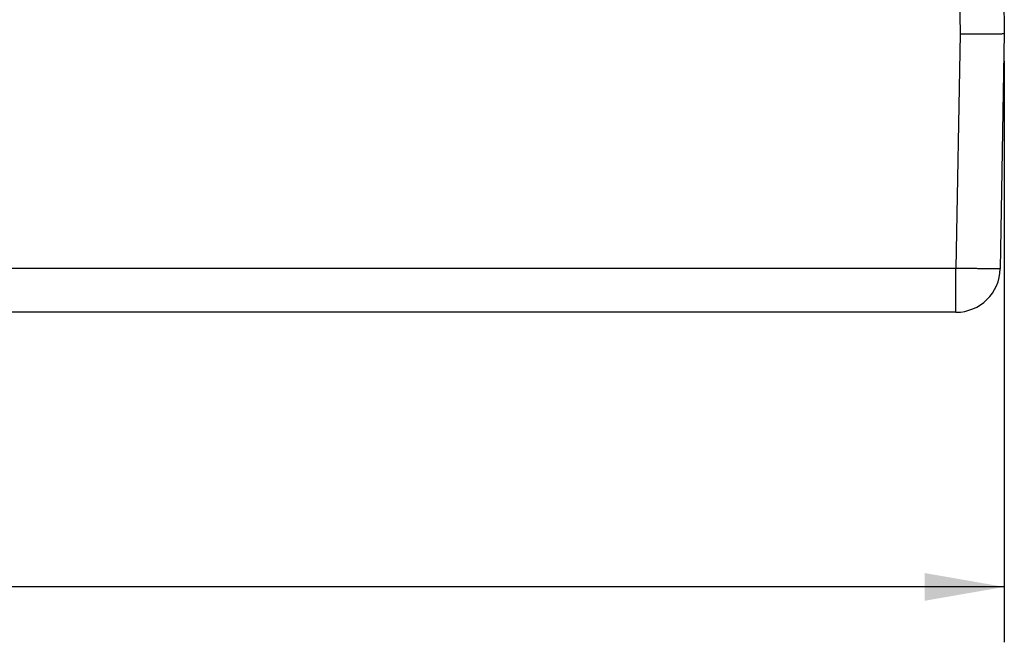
# Model space of a CAD drawing. Header units: inches. Extents: x 0 to 34, y 0 to 22.
# Tile 51 of 83: x 26.6 to 28.8, y 4.9 to 6.3. Entities that reach past the tile are written whole.
import ezdxf

# ---------------------------------------------------------------- set-up
doc = ezdxf.new("R2010")
doc.units = ezdxf.units.IN
doc.header["$LTSCALE"] = 1.87
doc.header["$MEASUREMENT"] = 0
doc.layers.get('0').update_dxf_attribs({"linetype": 'CONTINUOUS'})
doc.layers.add('DIMENSIONS', color=7, linetype='CONTINUOUS')
doc.styles.get("Standard").update_dxf_attribs({"font": 'txt', "width": 0.8})
doc.dimstyles.new('DIMSTYLE_1', dxfattribs={"dimtxt": 0.125, "dimasz": 0.18, "dimexe": 0.18, "dimexo": 0.0625, "dimgap": 0.09, "dimtad": 0, "dimtih": 1, "dimtoh": 1, "dimdec": 3, "dimzin": 4, "dimdsep": 46, "dimtxsty": 'STANDARD', "dimblk": '_FILLED', "dimblk1": '_FILLED', "dimblk2": '_FILLED', "dimcen": 0.09, "dimadec": 0, "dimazin": 0, "dimtp": 0.01, "dimtm": 0.01, "dimtfac": 1, "dimtdec": 3, "dimtofl": 0, "dimtmove": 0, "dimatfit": 3, "dimldrblk": '_FILLED', "dimfxl": 1, "dimtolj": 1, "dimtzin": 4, "dimarcsym": 0})

# ---------------------------------------------------------------- blocks, each defined once
blk = doc.blocks.new('_FILLED')
at = {"color": 0, "linetype": 'BYBLOCK'}
blk.add_solid([(0, 0), (-1, 0.174), (-1, -0.174)], dxfattribs=at)
blk = doc.blocks.new('*D4')
at = {"layer": 'DIMENSIONS', "color": 2, "linetype": 'CONTINUOUS'}
for p, q in [((18.8315, 6.2015), (18.8315, 4.8902)), ((28.8315, 6.2015), (28.8315, 4.8902)), ((18.8315, 5.0152), (23.4499, 5.0152)), ((28.8315, 5.0152), (24.7999, 5.0152))]:
    blk.add_line(p, q, dxfattribs=at)
at = {"layer": 'DIMENSIONS', "color": 2, "linetype": 'CONTINUOUS', "xscale": 0.18, "yscale": 0.18, "zscale": 0.18, "rotation": 180}
blk.add_blockref('_FILLED', (18.8315, 5.0152), dxfattribs=at)
at = {"layer": 'DIMENSIONS', "color": 2, "linetype": 'CONTINUOUS', "xscale": 0.18, "yscale": 0.18, "zscale": 0.18}
blk.add_blockref('_FILLED', (28.8315, 5.0152), dxfattribs=at)
at = {"layer": 'DIMENSIONS', "color": 2, "linetype": 'CONTINUOUS', "width": 0.8}
for s, p in [('10.000', (23.5124, 4.9527)), ('[', (24.2374, 4.9527)), ('254', (24.3374, 4.9527)), (']', (24.6374, 4.9527))]:
    blk.add_text(s, height=0.125, dxfattribs=at).set_placement(p)

msp = doc.modelspace()

# ---------------------------------------------------------------- linework, layer by layer
at = {"color": 7, "linetype": 'CONTINUOUS'}
for p, q in [((28.7025, 7.9227), (28.7315, 6.2631)), ((28.8025, 7.9235), (28.8315, 6.264)), ((28.7315, 6.2631), (28.7222, 5.7341)), ((28.8315, 6.264), (28.8222, 5.7332)), ((28.7222, 5.7341), (18.9407, 5.7341)), ((28.7222, 5.635), (28.7222, 5.7341)), ((28.7222, 5.635), (18.9407, 5.635))]:
    msp.add_line(p, q, dxfattribs=at)
msp.add_arc((28.7222, 5.735), 0.1, 270, 359, dxfattribs=at)
for points, knots in [([(28.7315, 6.2631), (28.7347, 6.2631), (28.7412, 6.2631), (28.7509, 6.2631), (28.7604, 6.2631), (28.7696, 6.2632), (28.7784, 6.2632), (28.7868, 6.2632), (28.7947, 6.2633), (28.802, 6.2633), (28.8085, 6.2634), (28.8144, 6.2635), (28.8194, 6.2635), (28.8236, 6.2636), (28.8269, 6.2637), (28.8293, 6.2638), (28.8307, 6.2638), (28.8313, 6.2639), (28.8315, 6.264)], [0, 0, 0, 0, 0.097934, 0.194904, 0.289999, 0.382328, 0.471051, 0.555212, 0.634091, 0.70687, 0.772826, 0.831325, 0.881809, 0.923793, 0.956872, 0.980725, 0.995122, 1, 1, 1, 1]), ([(28.8222, 5.7332), (28.8222, 5.7331), (28.8212, 5.7333), (28.8201, 5.733), (28.8176, 5.7331), (28.8144, 5.733), (28.8101, 5.733), (28.8051, 5.733), (28.7993, 5.7331), (28.7927, 5.7331), (28.7855, 5.7332), (28.7776, 5.7333), (28.7692, 5.7334), (28.7604, 5.7335), (28.7512, 5.7336), (28.7417, 5.7338), (28.732, 5.7339), (28.7255, 5.734), (28.7222, 5.7341)], [0, 0, 0, 0, 0.004854, 0.019189, 0.042974, 0.076013, 0.117934, 0.168351, 0.226789, 0.292692, 0.365407, 0.444238, 0.528428, 0.617168, 0.709598, 0.804829, 0.901941, 1, 1, 1, 1])]:
    msp.add_open_spline(points, degree=3, knots=knots, dxfattribs=at)

# ---------------------------------------------------------------- dimensions: what is measured, and where the dimension line sits
at = {"layer": 'DIMENSIONS', "color": 2, "linetype": 'CONTINUOUS'}
dim = msp.add_linear_dim(base=(28.8315, 5.0152), p1=(18.8315, 6.2015), p2=(28.8315, 6.2015), dimstyle='DIMSTYLE_1', dxfattribs=at)
dim.commit()
dim.dimension.update_dxf_attribs({"geometry": '*D4', "text_midpoint": (24.1249, 5.0152), "dimtype": 160})

doc.saveas('drawing.dxf')
